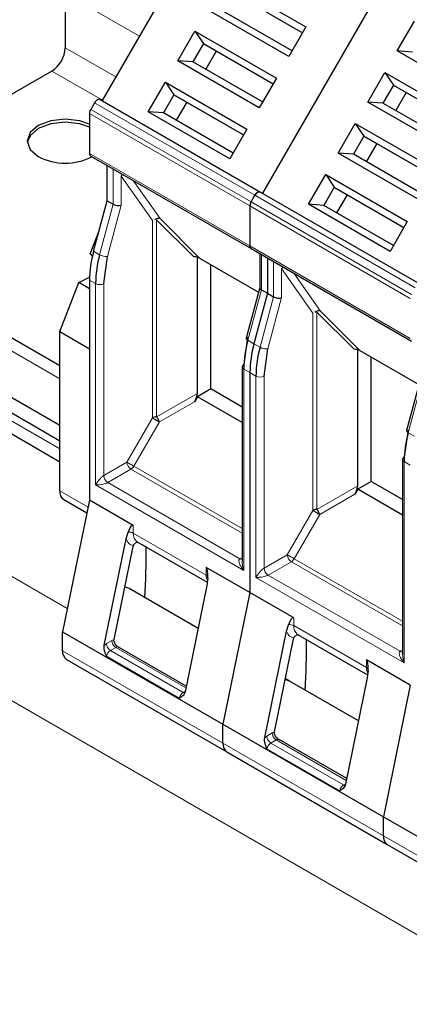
# Model space of a CAD drawing. Header units: millimetres. Extents: x 5 to 418, y 2 to 292.
# Tile 28 of 48: x 257.62 to 263.07, y 112.84 to 126.63. Entities that reach past the tile are written whole.
import ezdxf

# ---------------------------------------------------------------- set-up
doc = ezdxf.new("R2010")
doc.units = ezdxf.units.MM

msp = doc.modelspace()

# ---------------------------------------------------------------- linework, layer by layer
at = {"color": 7, "linetype": 'Continuous', "lineweight": 25}
for p, q in [((260.4436, 128.3869), (258.777, 125.5002)), ((260.4885, 127.1909), (261.6292, 126.5324)), ((260.6079, 127.0143), (261.5826, 126.4516)), ((262.6875, 127.0916), (261.0209, 124.2048)), ((258.2614, 127.0026), (258.2614, 126.2404)), ((260.6345, 126.9989), (261.5826, 126.4516)), ((261.3893, 126.1168), (260.2486, 126.7753)), ((261.4359, 126.1975), (260.4612, 126.7602)), ((262.9058, 126.1958), (263.1458, 126.6114)), ((259.8353, 126.0594), (260.0752, 126.4749)), ((260.0752, 126.4749), (261.2159, 125.8164)), ((260.0752, 126.4749), (260.1945, 126.2984)), ((261.6292, 126.5324), (261.3893, 126.1168)), ((260.1945, 126.2984), (260.0479, 126.0443)), ((260.1945, 126.2984), (261.1693, 125.7357)), ((260.1945, 126.2984), (260.2212, 126.283)), ((260.2212, 126.283), (261.1693, 125.7357)), ((260.3745, 126.1944), (260.2279, 125.9404)), ((264.0465, 125.5373), (262.9058, 126.1958)), ((263.1184, 126.1808), (262.9058, 126.1958)), ((260.976, 125.4009), (259.8353, 126.0594)), ((260.0479, 126.0443), (259.8353, 126.0594)), ((261.0226, 125.4816), (260.0479, 126.0443)), ((258.0729, 125.9139), (254.5523, 123.8815)), ((261.2159, 125.8164), (260.976, 125.4009)), ((262.4925, 125.4799), (262.7324, 125.8955)), ((262.7324, 125.8955), (263.8731, 125.237)), ((262.7324, 125.8955), (262.8517, 125.7189)), ((259.4219, 125.3435), (259.6619, 125.759)), ((259.6619, 125.759), (260.8026, 125.1005)), ((259.6619, 125.759), (259.7812, 125.5825)), ((262.8517, 125.7189), (262.7051, 125.4649)), ((262.8517, 125.7189), (263.8265, 125.1562)), ((262.8517, 125.7189), (262.8784, 125.7035)), ((262.8784, 125.7035), (263.8265, 125.1562)), ((258.7503, 125.5156), (260.9942, 124.2202)), ((259.7812, 125.5825), (259.6345, 125.3284)), ((259.7812, 125.5825), (260.7559, 125.0197)), ((259.7812, 125.5825), (259.8079, 125.5671)), ((259.8079, 125.5671), (260.7559, 125.0197)), ((263.0318, 125.615), (262.8851, 125.361)), ((258.6703, 125.4694), (258.6174, 125.3778)), ((259.9612, 125.4785), (259.8145, 125.2245)), ((263.6332, 124.8214), (262.4925, 125.4799)), ((262.7051, 125.4649), (262.4925, 125.4799)), ((263.6798, 124.9022), (262.7051, 125.4649)), ((258.6008, 125.322), (258.6008, 124.7611)), ((260.5626, 124.685), (259.4219, 125.3435)), ((259.6345, 125.3284), (259.4219, 125.3435)), ((260.6093, 124.7657), (259.6345, 125.3284)), ((260.8026, 125.1005), (260.5626, 124.685)), ((262.0792, 124.764), (262.3191, 125.1796)), ((262.3191, 125.1796), (263.4598, 124.5211)), ((262.3191, 125.1796), (262.4384, 125.003)), ((262.4384, 125.003), (262.2917, 124.749)), ((262.4384, 125.003), (263.4132, 124.4403)), ((262.4384, 125.003), (262.4651, 124.9876)), ((262.4651, 124.9876), (263.4131, 124.4403)), ((262.6184, 124.8991), (262.4718, 124.645)), ((258.6174, 124.7245), (260.8613, 123.4292)), ((263.2199, 124.1055), (262.0792, 124.764)), ((262.2917, 124.749), (262.0792, 124.764)), ((263.2665, 124.1863), (262.2917, 124.749)), ((258.186, 121.7838), (253.4369, 124.5254)), ((258.846, 124.097), (258.846, 124.5926)), ((261.6658, 124.0481), (261.9058, 124.4637)), ((261.9058, 124.4637), (263.0465, 123.8052)), ((261.9058, 124.4637), (262.0251, 124.2871)), ((262.0251, 124.2871), (261.8784, 124.033)), ((262.0251, 124.2871), (262.9998, 123.7244)), ((262.0251, 124.2871), (262.0517, 124.2717)), ((262.0517, 124.2717), (262.9998, 123.7244)), ((258.186, 120.9503), (252.6046, 124.1724)), ((260.8613, 124.0824), (260.9142, 124.174)), ((260.9942, 124.2202), (261.0209, 124.2048)), ((260.9942, 124.2202), (263.2381, 122.9248)), ((262.2051, 124.1832), (262.0584, 123.9291)), ((258.6577, 123.391), (258.846, 124.097)), ((258.846, 124.097), (258.9308, 124.048)), ((260.8447, 124.0266), (260.8447, 123.4658)), ((262.8065, 123.3896), (261.6658, 124.0481)), ((261.8784, 124.033), (261.6658, 124.0481)), ((262.8532, 123.4703), (261.8784, 124.033)), ((258.186, 120.7326), (252.6046, 123.9547)), ((259.5881, 123.8475), (260.1403, 123.2952)), ((263.0465, 123.8052), (262.8065, 123.3896)), ((258.6083, 123.3535), (258.7344, 123.6787)), ((260.8613, 123.4292), (263.1052, 122.1338)), ((258.6083, 123.3535), (258.6433, 123.3333)), ((258.6407, 123.3221), (258.6083, 123.3535)), ((258.7988, 122.9368), (258.8523, 123.3177)), ((260.1093, 121.3996), (260.1093, 123.3072)), ((260.1403, 123.2952), (260.9648, 122.8193)), ((260.9816, 123.3597), (260.9816, 122.8799)), ((261.0899, 123.2972), (261.0899, 122.8016)), ((253.4693, 123.1661), (258.186, 120.4432)), ((260.2979, 121.4622), (260.2979, 123.2042)), ((258.452, 122.9508), (258.6015, 123.0274)), ((258.186, 122.2652), (258.452, 122.9508)), ((258.6008, 122.8649), (258.452, 122.9508)), ((258.6008, 122.9858), (258.6008, 119.9055)), ((260.9816, 122.8822), (260.7926, 122.1736)), ((261.0899, 122.8016), (260.9016, 122.0956)), ((261.005, 122.8506), (261.0899, 122.8016)), ((261.0899, 122.8016), (261.1747, 122.7527)), ((261.8319, 122.5521), (262.3842, 121.9998)), ((258.186, 122.2652), (258.6008, 122.0257)), ((258.186, 120.0359), (258.186, 122.2652)), ((260.8133, 122.1856), (260.7599, 121.8047)), ((261.0427, 121.6414), (261.0962, 122.0223)), ((262.3532, 120.1042), (262.3532, 122.0118)), ((262.3842, 121.9998), (263.2087, 121.5239)), ((262.5418, 120.1669), (262.5418, 121.9089)), ((260.7364, 121.7721), (260.7364, 119.045)), ((260.8447, 121.6904), (260.8447, 118.6101)), ((263.2255, 121.5869), (263.0365, 120.8782)), ((260.1093, 121.3534), (260.0693, 121.2841)), ((260.2979, 121.4622), (260.1093, 121.3534)), ((260.7364, 120.9914), (260.1093, 121.3534)), ((260.7364, 121.2091), (260.2979, 121.4622)), ((263.0572, 120.8902), (263.0038, 120.5094)), ((262.9803, 120.4767), (262.9803, 117.7496)), ((262.5418, 120.1669), (262.3532, 120.058)), ((262.9803, 119.9137), (262.5418, 120.1669)), ((262.3532, 120.058), (262.3132, 119.9887)), ((262.9803, 119.696), (262.3532, 120.058)), ((258.6008, 119.9055), (258.2237, 118.0625)), ((258.2412, 119.9138), (258.5644, 119.7272)), ((259.2137, 119.5517), (258.6008, 119.9055)), ((259.112, 119.3639), (259.1413, 119.4554)), ((258.8074, 117.8756), (259.112, 119.3639)), ((259.2689, 119.3207), (260.2479, 118.7555)), ((259.2813, 119.3134), (259.3922, 119.2493)), ((258.9439, 117.9535), (259.2104, 119.2558)), ((260.8447, 118.6101), (260.2319, 118.9639)), ((260.2538, 118.8132), (260.2434, 118.7108)), ((260.1201, 118.1083), (259.1547, 118.6656)), ((260.2434, 118.7108), (259.9388, 117.2225)), ((260.8447, 118.6101), (260.4676, 116.7671)), ((261.4576, 118.2563), (260.8447, 118.6101)), ((258.2237, 118.0625), (260.4676, 116.7671)), ((258.2237, 117.7953), (258.2237, 118.0625)), ((261.0513, 116.5802), (261.3559, 118.0685)), ((261.3559, 118.0685), (261.3852, 118.1601)), ((258.9421, 117.9308), (258.9439, 117.9535)), ((261.1878, 116.6581), (261.4543, 117.9604)), ((261.5128, 118.0253), (262.4918, 117.4602)), ((258.8074, 117.8756), (258.8367, 117.8969)), ((259.9547, 117.3001), (259.0085, 117.8464)), ((258.279, 117.6732), (260.5228, 116.3778)), ((263.0886, 117.3147), (262.4758, 117.6685)), ((262.4976, 117.5178), (262.4872, 117.4154)), ((261.3986, 117.3702), (261.3404, 117.4039)), ((262.364, 116.8129), (261.3986, 117.3702)), ((262.4872, 117.4154), (262.1827, 115.9271)), ((263.0886, 117.3147), (262.7115, 115.4717)), ((260.4676, 116.4999), (260.4676, 116.7671)), ((260.4676, 116.7671), (262.7115, 115.4717)), ((261.0513, 116.5802), (261.0806, 116.6016)), ((261.186, 116.6355), (261.1878, 116.6581)), ((262.1986, 116.0048), (261.2524, 116.551)), ((260.5228, 116.3778), (262.7667, 115.0825)), ((262.7115, 115.4717), (264.9554, 114.1764)), ((262.7115, 115.2046), (262.7115, 115.4717)), ((262.7667, 115.0825), (265.0106, 113.7871))]:
    msp.add_line(p, q, dxfattribs=at)
at = {"color": 7, "linetype": 'Continuous', "lineweight": 18}
for p, q in [((259.2987, 126.4038), (258.2614, 127.0026)), ((258.9687, 125.8322), (258.2614, 126.2404)), ((258.7801, 125.5056), (258.0729, 125.9139)), ((260.8613, 124.0824), (258.6174, 125.3778)), ((260.9142, 124.174), (258.6703, 125.4694)), ((260.8447, 124.0266), (258.6008, 125.322)), ((258.6008, 124.7611), (260.8447, 123.4658)), ((258.9308, 124.5436), (258.9308, 124.048)), ((258.186, 121.6034), (253.1703, 124.499)), ((259.044, 124.0365), (259.044, 124.4432)), ((259.044, 124.4432), (259.4825, 123.8192)), ((258.29, 118.3864), (248.0791, 124.281)), ((259.2135, 124.3804), (259.5881, 123.8475)), ((263.1581, 122.8787), (260.9142, 124.174)), ((258.9308, 124.048), (258.7426, 123.342)), ((258.8523, 123.3177), (259.044, 124.0365)), ((263.0886, 122.7313), (260.8447, 124.0266)), ((263.1052, 122.787), (260.8613, 124.0824)), ((259.4825, 123.8192), (259.4825, 121.0568)), ((260.0587, 123.3131), (259.5391, 123.8327)), ((259.5391, 123.8327), (259.5391, 121.0703)), ((260.8447, 123.4658), (263.0886, 122.1704)), ((258.186, 120.6236), (253.3588, 123.4102)), ((258.7426, 123.342), (258.6577, 123.391)), ((261.005, 122.8506), (261.005, 123.3462)), ((261.1747, 123.2482), (261.1747, 122.7527)), ((261.2878, 122.7411), (261.2878, 123.1478)), ((261.2878, 123.1478), (261.7264, 122.5238)), ((261.4574, 123.085), (261.8319, 122.5521)), ((283.1516, 102.2923), (247.3248, 122.9746)), ((258.6008, 122.9858), (258.6857, 122.9368)), ((258.6857, 120.1178), (258.6857, 122.9368)), ((258.7988, 120.2484), (258.7988, 122.9368)), ((260.8167, 122.1446), (261.005, 122.8506)), ((261.1747, 122.7527), (260.9864, 122.0466)), ((261.0962, 122.0223), (261.2878, 122.7411)), ((261.7264, 122.5238), (261.7264, 119.7614)), ((262.3026, 122.0177), (261.783, 122.5374)), ((261.783, 122.5374), (261.783, 119.775)), ((260.9016, 122.0956), (260.8167, 122.1446)), ((260.9864, 122.0466), (260.9016, 122.0956)), ((260.8447, 121.6904), (260.7599, 121.7394)), ((260.7599, 121.7394), (260.7599, 118.9204)), ((260.8447, 121.6904), (260.9296, 121.6414)), ((260.9296, 118.8224), (260.9296, 121.6414)), ((261.0427, 118.953), (261.0427, 121.6414)), ((263.0606, 120.8492), (263.2489, 121.5553)), ((259.5391, 121.0703), (260.1093, 121.3996)), ((260.0693, 121.2841), (259.5791, 121.001)), ((259.4825, 121.0568), (259.1242, 120.4363)), ((259.5791, 121.001), (259.2208, 120.3805)), ((263.1455, 120.8003), (263.0606, 120.8492)), ((259.1242, 120.4363), (258.7988, 120.2484)), ((263.0886, 120.3951), (263.0038, 120.4441)), ((263.0038, 120.4441), (263.0038, 117.625)), ((259.1808, 120.3383), (258.8554, 120.1504)), ((260.7364, 119.4402), (259.1808, 120.3383)), ((259.2208, 120.3805), (260.7364, 119.5055)), ((260.7599, 118.9204), (258.6857, 120.1178)), ((260.7033, 119.0837), (258.8554, 120.1504)), ((258.186, 120.0359), (258.5809, 119.8079)), ((261.783, 119.775), (262.3532, 120.1042)), ((262.3132, 119.9887), (261.823, 119.7057)), ((261.7264, 119.7614), (261.3681, 119.1409)), ((261.823, 119.7057), (261.4647, 119.0851)), ((259.2137, 119.5517), (259.2137, 119.4428)), ((259.2137, 119.4428), (260.2319, 118.855)), ((260.7033, 119.0837), (260.7364, 119.1028)), ((261.3681, 119.1409), (261.0427, 118.953)), ((261.4247, 119.0429), (261.0993, 118.8551)), ((262.9803, 118.1449), (261.4247, 119.0429)), ((261.4647, 119.0851), (262.9803, 118.2102)), ((260.2319, 118.855), (260.2319, 118.9639)), ((263.0038, 117.625), (260.9296, 118.8224)), ((262.9472, 117.7883), (261.0993, 118.8551)), ((261.4576, 118.2563), (261.4576, 118.1474)), ((261.4576, 118.1474), (262.4758, 117.5596)), ((258.8367, 117.8969), (258.912, 117.9404)), ((258.912, 117.9404), (258.9439, 117.9535)), ((260.4676, 116.4999), (258.2237, 117.7953)), ((258.9685, 117.8424), (258.8933, 117.799)), ((259.9115, 117.2112), (258.8933, 117.799)), ((258.9685, 117.8424), (259.9498, 117.276)), ((262.9472, 117.7883), (262.9803, 117.8074)), ((259.8569, 117.1312), (258.8387, 117.719)), ((262.4758, 117.5596), (262.4758, 117.6685)), ((259.9115, 117.2112), (259.9398, 117.2275)), ((261.0806, 116.6016), (261.1559, 116.645)), ((261.2124, 116.547), (261.1372, 116.5036)), ((261.1559, 116.645), (261.1878, 116.6581)), ((261.2124, 116.547), (262.1936, 115.9806)), ((262.7115, 115.2046), (260.4676, 116.4999)), ((262.1008, 115.8358), (261.0825, 116.4236)), ((262.1554, 115.9158), (261.1372, 116.5036)), ((262.1554, 115.9158), (262.1837, 115.9321)), ((264.9554, 113.9092), (262.7115, 115.2046))]:
    msp.add_line(p, q, dxfattribs=at)
at = {"color": 7, "linetype": 'Continuous', "lineweight": 25, "flags": 128}
for points in [[(258.7503, 125.5156), (258.7417, 125.5188), (258.732, 125.5191), (258.7214, 125.5167), (258.7103, 125.5116), (258.6993, 125.504), (258.6887, 125.4941), (258.6789, 125.4825), (258.6703, 125.4694)], [(258.6008, 125.1717), (258.4655, 125.2186), (258.2614, 125.242), (258.0573, 125.2186), (257.8843, 125.1519), (257.7687, 125.052), (257.7281, 124.9342), (257.7687, 124.8163), (257.8843, 124.7165)], [(258.6008, 125.1281), (258.4655, 125.1751), (258.2614, 125.1985), (258.0573, 125.1751), (257.8843, 125.1083), (257.7687, 125.0084), (257.7294, 124.9124)], [(260.9142, 124.174), (260.9228, 124.1871), (260.9326, 124.1988), (260.9432, 124.2086), (260.9542, 124.2162), (260.9652, 124.2214), (260.9758, 124.2238), (260.9856, 124.2234), (260.9942, 124.2202)], [(260.9942, 124.2202), (260.9856, 124.2234), (260.9758, 124.2238), (260.9652, 124.2214), (260.9542, 124.2162), (260.9432, 124.2086), (260.9326, 124.1988), (260.9228, 124.1871), (260.9142, 124.174)], [(259.1547, 118.6656), (259.1178, 118.681), (259.0938, 118.6859)], [(261.3986, 117.3702), (261.3617, 117.3857), (261.3376, 117.3905)], [(261.3986, 117.3702), (261.3617, 117.3857), (261.3376, 117.3905)]]:
    msp.add_lwpolyline(points, dxfattribs=at)
at = {"color": 7, "linetype": 'Continuous', "lineweight": 18, "flags": 128}
for points in [[(260.8167, 122.1446), (260.8067, 122.1511), (260.7991, 122.1577), (260.7943, 122.1642), (260.7923, 122.1701), (260.7926, 122.1736)], [(263.0606, 120.8492), (263.0506, 120.8558), (263.043, 120.8624), (263.0381, 120.8688), (263.0362, 120.8748), (263.0365, 120.8782)], [(259.2208, 120.3805), (259.209, 120.3873), (259.1961, 120.3948), (259.1826, 120.4025), (259.1691, 120.4104), (259.156, 120.4179), (259.1439, 120.4249), (259.1331, 120.4311), (259.1242, 120.4363)], [(261.4647, 119.0851), (261.4529, 119.092), (261.44, 119.0994), (261.4265, 119.1072), (261.413, 119.115), (261.3999, 119.1226), (261.3877, 119.1296), (261.377, 119.1358), (261.3681, 119.1409)], [(259.9115, 117.2112), (259.9226, 117.206), (259.9315, 117.2038)], [(262.1554, 115.9158), (262.1664, 115.9107), (262.1753, 115.9085)]]:
    msp.add_lwpolyline(points, dxfattribs=at)
at = {"color": 7, "linetype": 'Continuous', "lineweight": 25}
for centre, radius, start, end in [((257.852, 126.2591), 0.4098, 302.60548, 357.39452), ((258.7162, 125.3181), 0.1154, 148.85627, 178.0435), ((258.2616, 125.4453), 0.8207, 242.63002, 297.05575), ((258.64, 124.7568), 0.0394, 173.70115, 234.98667), ((260.9601, 124.0227), 0.1154, 148.85627, 178.0435), ((260.8839, 123.4615), 0.0394, 173.70115, 234.98667), ((260.1858, 122.97), 1.5851, 164.5964, 179.42776), ((260.2707, 122.921), 1.5851, 164.5964, 179.42776), ((262.3449, 121.7236), 1.5851, 164.5964, 179.42776), ((262.4297, 121.6746), 1.5851, 164.5964, 179.42776), ((262.5146, 121.6256), 1.5851, 164.5964, 179.42776), ((260.7765, 121.7681), 0.0402, 114.37466, 174.3052), ((264.5887, 120.4282), 1.5851, 164.5964, 179.42776), ((263.0204, 120.4727), 0.0402, 114.37466, 174.3052), ((258.3129, 120.0197), 0.1279, 172.74417, 235.94365), ((259.3231, 119.2325), 0.1151, 161.25922, 168.33402), ((248.9345, 119.1443), 10.4582, 356.67817, 0.57631), ((261.567, 117.9372), 0.1151, 161.25922, 168.33402), ((251.1405, 117.8499), 10.4962, 356.68522, 0.56926), ((251.1784, 117.849), 10.4582, 356.67817, 0.57631), ((258.357, 117.7821), 0.134, 174.33758, 234.35024), ((260.6009, 116.4867), 0.134, 174.33758, 234.35024), ((262.8448, 115.1914), 0.134, 174.33758, 234.35024)]:
    msp.add_arc(centre, radius, start, end, dxfattribs=at)
at = {"color": 7, "linetype": 'Continuous', "lineweight": 18}
for centre, radius, start, end in [((259.1218, 124.3802), 0.1001, 122.65434, 141.03376), ((258.8373, 123.51), 0.1929, 240.57299, 274.44123), ((261.3657, 123.0848), 0.1001, 122.65434, 141.03376), ((258.7423, 123.046), 0.123, 242.60967, 297.39033), ((261.0812, 122.2147), 0.1929, 240.57299, 274.44123), ((260.7765, 121.7761), 0.0402, 185.6948, 245.62534), ((260.9861, 121.7506), 0.123, 242.60967, 297.39033), ((259.2471, 120.4418), 0.1229, 182.60548, 237.39452), ((263.0204, 120.4807), 0.0402, 185.6948, 245.62534), ((259.1197, 120.4362), 0.1154, 301.95467, 331.14439), ((258.9216, 120.254), 0.1229, 182.60548, 237.39452), ((259.1576, 119.3351), 0.1214, 62.50585, 97.71911), ((259.3441, 119.4283), 0.1312, 173.64324, 235.04458), ((260.7279, 119.1195), 0.0435, 235.59372, 281.3837), ((261.4909, 119.1465), 0.1229, 182.60548, 237.39452), ((261.3636, 119.1408), 0.1154, 301.95467, 331.14439), ((261.1655, 118.9586), 0.1229, 182.60548, 237.39452), ((260.4065, 118.8499), 0.1746, 178.31981, 206.08241), ((260.2129, 118.8157), 0.0436, 17.14895, 64.22045), ((261.4015, 118.0397), 0.1214, 62.50585, 97.71911), ((261.588, 118.1329), 0.1312, 173.64324, 235.04458), ((259.0348, 117.946), 0.1229, 182.60548, 237.39452), ((258.9595, 117.9025), 0.1229, 182.60548, 237.39452), ((258.9615, 117.6937), 0.1254, 122.93391, 168.37221), ((258.9918, 117.8105), 0.0395, 63.09222, 126.02619), ((262.9717, 117.8241), 0.0435, 235.59372, 281.3837), ((262.6504, 117.5545), 0.1746, 178.31981, 206.08241), ((262.4568, 117.5204), 0.0436, 17.14895, 64.22045), ((259.9797, 117.1059), 0.1254, 122.93391, 168.37221), ((261.2034, 116.6072), 0.1229, 182.60548, 237.39452), ((261.2787, 116.6506), 0.1229, 182.60548, 237.39452), ((261.2357, 116.5151), 0.0395, 63.09222, 126.02619), ((261.2053, 116.3984), 0.1254, 122.93391, 168.37221), ((262.2236, 115.8106), 0.1254, 122.93391, 168.37221)]:
    msp.add_arc(centre, radius, start, end, dxfattribs=at)
at = {"color": 7, "linetype": 'Continuous', "lineweight": 25}
for centre, major_axis, ratio, start_param, end_param in [((258.9874, 124.0692), (0.0798, -0.0105), 0.4692197, 3.9884022, 5.5591985), ((259.5391, 123.7866), (0.0614, 0.0516), 0.6495288, 0.2947677, 1.5171334), ((260.0587, 123.2669), (0.1033, 0), 0.4471651, 0.659058, 1.5707963), ((261.0616, 122.8718), (0.0798, -0.0105), 0.4692197, 3.203004, 3.9884022), ((261.2313, 122.7738), (0.0798, -0.0105), 0.4692197, 3.9884022, 5.5591985), ((261.783, 122.4912), (0.0614, 0.0516), 0.6495288, 0.2947677, 1.5171334), ((262.3026, 121.9715), (0.1033, 0), 0.4471651, 0.659058, 1.5707963), ((260.0293, 121.3072), (0.0693, 0.12), 0.3333514, 4.7123538, 5.7595513), ((262.2732, 120.0118), (0.0693, 0.12), 0.3333514, 4.7123538, 5.7595513), ((259.1571, 119.2752), (0.0521, 0.2781), 0.2183761, 6.2064576, 7.1907915), ((260.1753, 118.6874), (0.0521, 0.2781), 0.2183761, 5.2221236, 6.2064576), ((261.401, 117.9799), (0.0521, 0.2781), 0.2183761, 6.2064576, 7.1907915), ((262.4192, 117.392), (0.0521, 0.2781), 0.2183761, 5.2221236, 6.2064576)]:
    msp.add_ellipse(centre, major_axis=major_axis, ratio=ratio, start_param=start_param, end_param=end_param, dxfattribs=at)
for points, knots in [([(259.5391, 121.0703), (259.5286, 121.0699), (259.5104, 121.0691), (259.4929, 121.0623), (259.4852, 121.0583), (259.4832, 121.0572), (259.4827, 121.0569), (259.4826, 121.0568), (259.4825, 121.0568), (259.4825, 121.0568)], [0, 0, 0, 0, 0.4979723, 0.8687325, 0.9644528, 0.9897505, 0.9967563, 0.9988484, 1, 1, 1, 1]), ([(261.783, 119.775), (261.7725, 119.7745), (261.7543, 119.7737), (261.7367, 119.767), (261.729, 119.763), (261.7271, 119.7619), (261.7266, 119.7616), (261.7265, 119.7615), (261.7264, 119.7614), (261.7264, 119.7614)], [0, 0, 0, 0, 0.4979723, 0.8687325, 0.9644528, 0.9897505, 0.9967563, 0.9988484, 1, 1, 1, 1]), ([(259.2816, 119.3134), (259.2775, 119.3132), (259.2664, 119.3126), (259.2498, 119.3066), (259.2334, 119.297), (259.2208, 119.2845), (259.2163, 119.2744), (259.2141, 119.2695)], [0, 0, 0, 0, 0.1415728, 0.3853864, 0.6055659, 0.8079483, 1, 1, 1, 1]), ([(258.9421, 117.9308), (258.9434, 117.9224), (258.946, 117.9057), (258.9682, 117.8741), (258.9925, 117.8575), (259.0096, 117.8457)], [0, 0, 0, 0, 0.2293217, 0.4538366, 1, 1, 1, 1]), ([(261.5254, 118.018), (261.5214, 118.0178), (261.5103, 118.0172), (261.4937, 118.0112), (261.4772, 118.0016), (261.4646, 117.9892), (261.4602, 117.9791), (261.458, 117.9742)], [0, 0, 0, 0, 0.1415728, 0.3853864, 0.6055659, 0.8079483, 1, 1, 1, 1]), ([(258.8387, 117.719), (258.8352, 117.7275), (258.8308, 117.7385), (258.8211, 117.7626), (258.8118, 117.7932), (258.803, 117.836), (258.806, 117.8629), (258.8074, 117.8756)], [0, 0, 0, 0, 0.1693168, 0.2177005, 0.4779248, 0.7539112, 1, 1, 1, 1]), ([(259.9388, 117.2225), (259.9346, 117.2105), (259.9264, 117.1869), (259.8989, 117.1537), (259.8735, 117.1401), (259.8569, 117.1312)], [0, 0, 0, 0, 0.265609, 0.5216251, 1, 1, 1, 1]), ([(261.0825, 116.4236), (261.0791, 116.4322), (261.0747, 116.4432), (261.065, 116.4673), (261.0557, 116.4978), (261.0469, 116.5406), (261.0499, 116.5675), (261.0513, 116.5802)], [0, 0, 0, 0, 0.1693168, 0.2177005, 0.4779248, 0.7539112, 1, 1, 1, 1]), ([(261.186, 116.6355), (261.1873, 116.627), (261.1898, 116.6103), (261.2121, 116.5788), (261.2364, 116.5621), (261.2535, 116.5503)], [0, 0, 0, 0, 0.2293217, 0.4538366, 1, 1, 1, 1]), ([(262.1827, 115.9271), (262.1785, 115.9151), (262.1703, 115.8915), (262.1428, 115.8584), (262.1173, 115.8447), (262.1008, 115.8358)], [0, 0, 0, 0, 0.265609, 0.5216251, 1, 1, 1, 1])]:
    msp.add_open_spline(points, degree=3, knots=knots, dxfattribs=at)
for points in [[(259.4825, 121.0568), (259.4886, 121.0533), (259.5008, 121.0462), (259.5271, 121.0311), (259.555, 121.0149), (259.5711, 121.0057), (259.5791, 121.001)], [(259.5791, 121.001), (259.5768, 121.007), (259.5722, 121.019), (259.5624, 121.0376), (259.5512, 121.0554), (259.5431, 121.0654), (259.5391, 121.0703)], [(261.7264, 119.7614), (261.7325, 119.7579), (261.7447, 119.7509), (261.771, 119.7357), (261.7989, 119.7196), (261.8149, 119.7103), (261.823, 119.7057)], [(261.823, 119.7057), (261.8207, 119.7116), (261.8161, 119.7236), (261.8063, 119.7422), (261.7951, 119.7601), (261.787, 119.77), (261.783, 119.775)]]:
    msp.add_open_spline(points, degree=3, dxfattribs=at)
at = {"color": 7, "linetype": 'Continuous', "lineweight": 18}
for points, knots in [([(258.6857, 120.1178), (258.6946, 120.132), (258.7076, 120.1526), (258.7289, 120.1815), (258.7447, 120.1995), (258.7592, 120.2154), (258.7738, 120.2294), (258.7873, 120.2409), (258.7952, 120.246), (258.7988, 120.2484)], [0, 0, 0, 0, 0.3577147, 0.5187944, 0.6378387, 0.7537823, 0.8500953, 0.930212, 1, 1, 1, 1]), ([(258.8554, 120.1504), (258.8536, 120.1495), (258.8498, 120.1474), (258.8401, 120.1433), (258.8181, 120.1356), (258.7824, 120.1267), (258.7481, 120.121), (258.7146, 120.1185), (258.6969, 120.118), (258.6857, 120.1178)], [0, 0, 0, 0, 0.0343625, 0.0712742, 0.1566669, 0.3612509, 0.6159338, 0.7573777, 1, 1, 1, 1]), ([(260.7599, 118.9204), (260.7449, 118.9393), (260.7232, 118.9668), (260.7035, 119.0028), (260.6947, 119.0261), (260.6899, 119.0456), (260.6898, 119.0625), (260.6937, 119.0759), (260.7002, 119.0812), (260.7033, 119.0837)], [0, 0, 0, 0, 0.3577277, 0.5188117, 0.6378538, 0.7537917, 0.8501005, 0.9302141, 1, 1, 1, 1]), ([(260.7369, 119.0451), (260.7377, 119.0289), (260.7389, 119.0028), (260.7472, 118.9611), (260.755, 118.9361), (260.7599, 118.9204)], [0, 0, 0, 0, 0.3746685, 0.6049648, 1, 1, 1, 1]), ([(260.9296, 118.8224), (260.9385, 118.8366), (260.9514, 118.8573), (260.9728, 118.8861), (260.9886, 118.9042), (261.0031, 118.9201), (261.0177, 118.934), (261.0312, 118.9456), (261.039, 118.9507), (261.0427, 118.953)], [0, 0, 0, 0, 0.3577147, 0.5187944, 0.6378387, 0.7537823, 0.8500953, 0.930212, 1, 1, 1, 1]), ([(261.0993, 118.8551), (261.0975, 118.8541), (261.0937, 118.8521), (261.0839, 118.8479), (261.062, 118.8403), (261.0262, 118.8313), (260.992, 118.8257), (260.9584, 118.8231), (260.9408, 118.8227), (260.9296, 118.8224)], [0, 0, 0, 0, 0.0343625, 0.0712742, 0.1566669, 0.3612509, 0.6159338, 0.7573777, 1, 1, 1, 1]), ([(263.0038, 117.625), (262.9888, 117.6439), (262.9671, 117.6714), (262.9474, 117.7074), (262.9386, 117.7307), (262.9338, 117.7503), (262.9337, 117.7671), (262.9376, 117.7805), (262.9441, 117.7858), (262.9472, 117.7883)], [0, 0, 0, 0, 0.3577277, 0.5188117, 0.6378538, 0.7537917, 0.8501005, 0.9302141, 1, 1, 1, 1]), ([(262.9808, 117.7497), (262.9815, 117.7335), (262.9828, 117.7075), (262.9911, 117.6657), (262.9988, 117.6408), (263.0038, 117.625)], [0, 0, 0, 0, 0.3746685, 0.6049648, 1, 1, 1, 1])]:
    msp.add_open_spline(points, degree=3, knots=knots, dxfattribs=at)
for points in [[(259.2141, 119.2695), (259.1912, 119.2767), (259.1455, 119.291), (259.1232, 119.3396), (259.112, 119.3639)], [(261.458, 117.9742), (261.4351, 117.9813), (261.3894, 117.9956), (261.367, 118.0442), (261.3559, 118.0685)]]:
    msp.add_open_spline(points, degree=3, dxfattribs=at)

doc.saveas('drawing.dxf')
